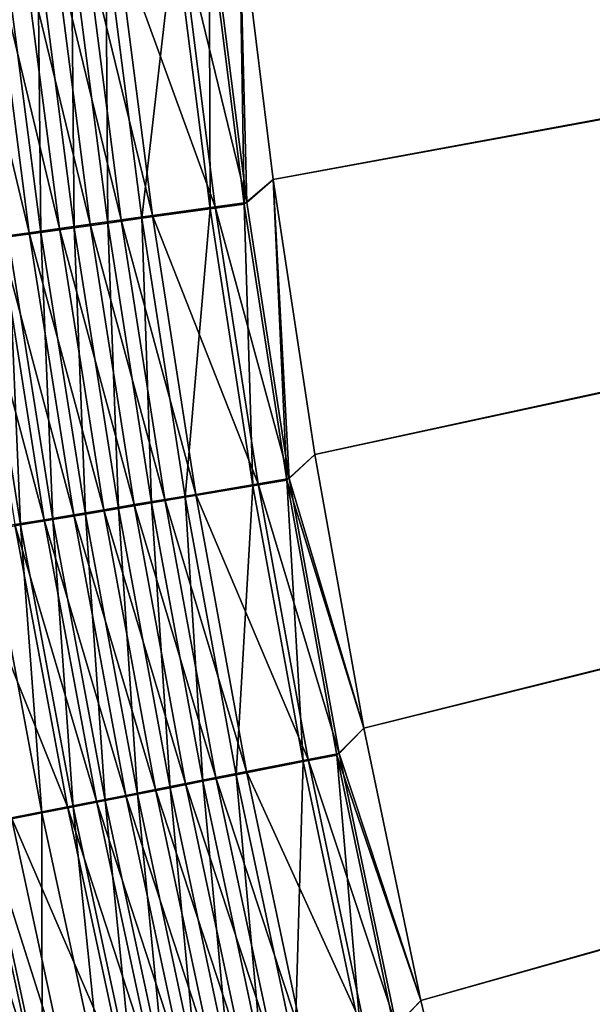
# Model space of a CAD drawing. Header units: metres. Extents: x 0 to 1400, y -1400 to 0.
# Tile 49 of 256: x 228 to 253, y -813 to -770. Entities that reach past the tile are written whole.
import ezdxf

# ---------------------------------------------------------------- set-up
doc = ezdxf.new("R2010")
doc.units = ezdxf.units.M

msp = doc.modelspace()

# ---------------------------------------------------------------- linework, layer by layer
at = {"layer": 'None'}
for points in [[(239.061295, -777.264648, -503.477753), (237.565598, -765.14917, -503.477753), (623.399841, -706.274292, -503.477753)], [(623.399841, -706.274292, -503.477753), (240.888824, -789.333557, -503.477753), (239.061295, -777.264648, -503.477753)], [(243.04866, -801.346558, -503.477753), (240.888824, -789.333557, -503.477753), (623.399841, -706.274292, -503.477753)], [(245.541229, -813.294373, -503.477753), (243.04866, -801.346558, -503.477753), (623.399841, -706.274292, -503.477753)], [(623.399841, -706.274292, -503.477753), (248.366776, -825.167664, -503.477753), (245.541229, -813.294373, -503.477753)], [(251.523605, -836.957336, -503.477753), (248.366776, -825.167664, -503.477753), (623.399841, -706.274292, -503.477753)], [(255.008926, -848.654297, -503.477753), (251.523605, -836.957336, -503.477753), (623.399841, -706.274292, -503.477753)], [(237.565598, -765.14917, -500.477753), (239.061279, -777.264648, -500.477753), (626.394043, -706.461426, -500.477753)], [(626.394043, -706.461426, -500.477753), (239.061279, -777.264648, -500.477753), (240.888809, -789.333496, -500.477753)], [(240.888809, -789.333496, -500.477753), (243.048645, -801.346558, -500.477753), (626.394043, -706.461426, -500.477753)], [(243.048645, -801.346558, -500.477753), (245.541229, -813.294373, -500.477753), (626.394043, -706.461426, -500.477753)], [(626.394043, -706.461426, -500.477753), (245.541229, -813.294373, -500.477753), (248.366791, -825.167664, -500.477753)], [(248.366791, -825.167664, -500.477753), (251.523621, -836.957275, -500.477753), (626.394043, -706.461426, -500.477753)], [(251.523621, -836.957275, -500.477753), (255.008942, -848.654236, -500.477753), (626.394043, -706.461426, -500.477753)], [(237.565598, -765.14917, -503.477753), (237.792557, -778.34613, -503.44754), (236.255768, -766.176025, -503.447144)], [(237.904938, -778.276245, -500.449982), (237.565598, -765.14917, -500.477753), (236.370453, -766.106384, -500.449615)], [(239.061279, -777.264648, -500.477753), (237.565598, -765.14917, -500.477753), (237.904938, -778.276245, -500.449982)], [(237.565598, -765.14917, -503.477753), (239.061295, -777.264648, -503.477753), (237.792557, -778.34613, -503.44754)], [(234.736893, -766.344666, -503.354401), (233.288834, -778.972473, -502.989716), (231.710999, -766.680542, -502.983948)], [(236.518555, -778.468933, -500.36557), (234.971405, -766.261597, -500.364197), (232.184219, -766.57074, -500.023041)], [(234.736893, -766.344666, -503.354401), (236.287445, -778.55542, -503.355865), (233.288834, -778.972473, -502.989716)], [(236.255768, -766.176025, -503.447144), (236.287445, -778.55542, -503.355865), (234.736893, -766.344666, -503.354401)], [(237.904938, -778.276245, -500.449982), (236.370453, -766.106384, -500.449615), (234.971405, -766.261597, -500.364197)], [(236.518555, -778.468933, -500.36557), (237.904938, -778.276245, -500.449982), (234.971405, -766.261597, -500.364197)], [(236.255768, -766.176025, -503.447144), (237.792557, -778.34613, -503.44754), (236.287445, -778.55542, -503.355865)], [(232.386093, -779.043335, -499.776276), (230.801468, -766.724121, -499.768036), (229.429504, -766.876343, -499.457184)], [(231.710999, -766.680542, -502.983948), (231.801056, -779.179382, -502.715973), (230.209824, -766.847229, -502.707031)], [(233.7565, -778.852844, -500.028381), (232.184219, -766.57074, -500.023041), (230.801468, -766.724121, -499.768036)], [(232.386093, -779.043335, -499.776276), (233.7565, -778.852844, -500.028381), (230.801468, -766.724121, -499.768036)], [(231.710999, -766.680542, -502.983948), (233.288834, -778.972473, -502.989716), (231.801056, -779.179382, -502.715973)], [(233.7565, -778.852844, -500.028381), (236.518555, -778.468933, -500.36557), (232.184219, -766.57074, -500.023041)], [(226.728745, -767.176086, -498.669495), (225.405197, -767.322998, -498.193512), (228.348846, -779.604675, -498.690216)], [(229.679626, -779.419617, -499.106842), (228.071045, -767.0271, -499.090881), (226.728745, -767.176086, -498.669495)], [(228.348846, -779.604675, -498.690216), (229.679626, -779.419617, -499.106842), (226.728745, -767.176086, -498.669495)], [(228.720367, -767.012573, -502.369537), (228.862808, -779.588074, -501.989166), (227.24556, -767.176331, -501.971863)], [(227.24556, -767.176331, -501.971863), (228.862808, -779.588074, -501.989166), (227.418045, -779.789063, -501.536835)], [(231.02626, -779.232361, -499.468994), (229.429504, -766.876343, -499.457184), (228.071045, -767.0271, -499.090881)], [(229.679626, -779.419617, -499.106842), (231.02626, -779.232361, -499.468994), (228.071045, -767.0271, -499.090881)], [(230.209824, -766.847229, -502.707031), (230.324753, -779.384705, -502.382355), (228.720367, -767.012573, -502.369537)], [(228.720367, -767.012573, -502.369537), (230.324753, -779.384705, -502.382355), (228.862808, -779.588074, -501.989166)], [(231.02626, -779.232361, -499.468994), (232.386093, -779.043335, -499.776276), (229.429504, -766.876343, -499.457184)], [(230.209824, -766.847229, -502.707031), (231.801056, -779.179382, -502.715973), (230.324753, -779.384705, -502.382355)], [(225.405197, -767.322998, -498.193512), (227.036407, -779.78717, -498.219604), (228.348846, -779.604675, -498.690216)], [(239.061295, -777.264648, -503.477753), (239.657654, -790.464233, -503.447906), (237.792557, -778.34613, -503.44754)], [(239.767776, -790.394165, -500.450317), (239.061279, -777.264648, -500.477753), (237.904938, -778.276245, -500.449982)], [(240.888809, -789.333496, -500.477753), (239.061279, -777.264648, -500.477753), (239.767776, -790.394165, -500.450317)], [(239.061295, -777.264648, -503.477753), (240.888824, -789.333557, -503.477753), (239.657654, -790.464233, -503.447906)], [(237.792557, -778.34613, -503.44754), (238.167191, -790.713806, -503.35733), (236.287445, -778.55542, -503.355865)], [(239.767776, -790.394165, -500.450317), (237.904938, -778.276245, -500.449982), (236.518555, -778.468933, -500.36557)], [(237.792557, -778.34613, -503.44754), (239.657654, -790.464233, -503.447906), (238.167191, -790.713806, -503.35733)], [(235.659592, -791.081848, -500.033569), (233.7565, -778.852844, -500.028381), (232.386093, -779.043335, -499.776276)], [(236.287445, -778.55542, -503.355865), (235.197632, -791.211121, -502.995331), (233.288834, -778.972473, -502.989716)], [(238.394897, -790.623962, -500.366913), (236.518555, -778.468933, -500.36557), (233.7565, -778.852844, -500.028381)], [(235.659592, -791.081848, -500.033569), (238.394897, -790.623962, -500.366913), (233.7565, -778.852844, -500.028381)], [(236.287445, -778.55542, -503.355865), (238.167191, -790.713806, -503.35733), (235.197632, -791.211121, -502.995331)], [(238.394897, -790.623962, -500.366913), (239.767776, -790.394165, -500.450317), (236.518555, -778.468933, -500.36557)], [(232.955429, -791.534546, -499.480469), (231.02626, -779.232361, -499.468994), (229.679626, -779.419617, -499.106842)], [(231.801056, -779.179382, -502.715973), (232.261887, -791.702759, -502.394775), (230.324753, -779.384705, -502.382355)], [(234.302338, -791.309082, -499.784302), (232.386093, -779.043335, -499.776276), (231.02626, -779.232361, -499.468994)], [(232.955429, -791.534546, -499.480469), (234.302338, -791.309082, -499.784302), (231.02626, -779.232361, -499.468994)], [(233.288834, -778.972473, -502.989716), (233.724136, -791.457886, -502.724701), (231.801056, -779.179382, -502.715973)], [(231.801056, -779.179382, -502.715973), (233.724136, -791.457886, -502.724701), (232.261887, -791.702759, -502.394775)], [(234.302338, -791.309082, -499.784302), (235.659592, -791.081848, -500.033569), (232.386093, -779.043335, -499.776276)], [(233.288834, -778.972473, -502.989716), (235.197632, -791.211121, -502.995331), (233.724136, -791.457886, -502.724701)], [(228.348846, -779.604675, -498.690216), (227.036407, -779.78717, -498.219604), (230.302994, -791.978699, -498.710388)], [(228.862808, -779.588074, -501.989166), (229.382294, -792.18512, -501.558716), (227.418045, -779.789063, -501.536835)], [(231.62146, -791.757935, -499.122375), (229.679626, -779.419617, -499.106842), (228.348846, -779.604675, -498.690216)], [(230.302994, -791.978699, -498.710388), (231.62146, -791.757935, -499.122375), (228.348846, -779.604675, -498.690216)], [(230.324753, -779.384705, -502.382355), (230.813675, -791.945313, -502.006012), (228.862808, -779.588074, -501.989166)], [(228.862808, -779.588074, -501.989166), (230.813675, -791.945313, -502.006012), (229.382294, -792.18512, -501.558716)], [(231.62146, -791.757935, -499.122375), (232.955429, -791.534546, -499.480469), (229.679626, -779.419617, -499.106842)], [(230.324753, -779.384705, -502.382355), (232.261887, -791.702759, -502.394775), (230.813675, -791.945313, -502.006012)], [(229.002502, -792.196472, -498.244965), (227.036407, -779.78717, -498.219604), (225.744354, -779.966919, -497.695923)], [(227.721954, -792.411011, -497.727081), (229.002502, -792.196472, -498.244965), (225.744354, -779.966919, -497.695923)], [(227.970428, -792.421692, -501.053406), (225.993225, -779.987366, -501.025879), (227.418045, -779.789063, -501.536835)], [(226.580215, -792.654602, -500.491119), (225.993225, -779.987366, -501.025879), (227.970428, -792.421692, -501.053406)], [(227.036407, -779.78717, -498.219604), (229.002502, -792.196472, -498.244965), (230.302994, -791.978699, -498.710388)], [(227.418045, -779.789063, -501.536835), (229.382294, -792.18512, -501.558716), (227.970428, -792.421692, -501.053406)], [(240.888824, -789.333557, -503.477753), (243.04866, -801.346558, -503.477753), (239.657654, -790.464233, -503.447906)], [(243.048645, -801.346558, -500.477753), (240.888809, -789.333496, -500.477753), (239.767776, -790.394165, -500.450317)], [(239.657654, -790.464233, -503.447906), (240.375656, -802.809875, -503.358704), (238.167191, -790.713806, -503.35733)], [(241.958527, -802.450256, -500.450653), (239.767776, -790.394165, -500.450317), (238.394897, -790.623962, -500.366913)], [(239.657654, -790.464233, -503.447906), (243.04866, -801.346558, -503.477753), (241.850616, -802.520447, -503.448273)], [(240.375656, -802.809875, -503.358704), (239.657654, -790.464233, -503.447906), (241.850616, -802.520447, -503.448273)], [(243.048645, -801.346558, -500.477753), (239.767776, -790.394165, -500.450317), (241.958527, -802.450256, -500.450653)], [(238.167191, -790.713806, -503.35733), (237.436859, -803.386536, -503.000763), (235.197632, -791.211121, -502.995331)], [(240.59993, -802.716736, -500.368195), (238.394897, -790.623962, -500.366913), (235.659592, -791.081848, -500.033569)], [(238.167191, -790.713806, -503.35733), (240.375656, -802.809875, -503.358704), (237.436859, -803.386536, -503.000763)], [(240.59993, -802.716736, -500.368195), (241.958527, -802.450256, -500.450653), (238.394897, -790.623962, -500.366913)], [(236.549637, -803.511292, -499.792084), (234.302338, -791.309082, -499.784302), (232.955429, -791.534546, -499.480469)], [(235.197632, -791.211121, -502.995331), (235.9785, -803.672729, -502.733124), (233.724136, -791.457886, -502.724701)], [(237.89296, -803.247803, -500.038574), (235.659592, -791.081848, -500.033569), (234.302338, -791.309082, -499.784302)], [(236.549637, -803.511292, -499.792084), (237.89296, -803.247803, -500.038574), (234.302338, -791.309082, -499.784302)], [(235.197632, -791.211121, -502.995331), (237.436859, -803.386536, -503.000763), (235.9785, -803.672729, -502.733124)], [(237.89296, -803.247803, -500.038574), (240.59993, -802.716736, -500.368195), (235.659592, -791.081848, -500.033569)], [(233.89592, -804.031982, -499.137421), (231.62146, -791.757935, -499.122375), (230.302994, -791.978699, -498.710388)], [(232.261887, -791.702759, -502.394775), (233.097519, -804.238098, -502.022339), (230.813675, -791.945313, -502.006012)], [(235.216446, -803.772888, -499.491577), (232.955429, -791.534546, -499.480469), (231.62146, -791.757935, -499.122375)], [(233.89592, -804.031982, -499.137421), (235.216446, -803.772888, -499.491577), (231.62146, -791.757935, -499.122375)], [(233.724136, -791.457886, -502.724701), (234.531128, -803.956726, -502.40686), (232.261887, -791.702759, -502.394775)], [(232.261887, -791.702759, -502.394775), (234.531128, -803.956726, -502.40686), (233.097519, -804.238098, -502.022339)], [(235.216446, -803.772888, -499.491577), (236.549637, -803.511292, -499.792084), (232.955429, -791.534546, -499.480469)], [(233.724136, -791.457886, -502.724701), (235.9785, -803.672729, -502.733124), (234.531128, -803.956726, -502.40686)], [(231.30278, -804.540833, -498.269592), (229.002502, -792.196472, -498.244965), (227.721954, -792.411011, -497.727081)], [(229.382294, -792.18512, -501.558716), (230.282303, -804.79071, -501.080109), (227.970428, -792.421692, -501.053406)], [(230.302994, -791.978699, -498.710388), (229.002502, -792.196472, -498.244965), (232.590561, -804.288086, -498.72995)], [(229.002502, -792.196472, -498.244965), (231.30278, -804.540833, -498.269592), (232.590561, -804.288086, -498.72995)], [(230.813675, -791.945313, -502.006012), (231.680359, -804.516235, -501.579926), (229.382294, -792.18512, -501.558716)], [(229.382294, -792.18512, -501.558716), (231.680359, -804.516235, -501.579926), (230.282303, -804.79071, -501.080109)], [(232.590561, -804.288086, -498.72995), (233.89592, -804.031982, -499.137421), (230.302994, -791.978699, -498.710388)], [(230.813675, -791.945313, -502.006012), (233.097519, -804.238098, -502.022339), (231.680359, -804.516235, -501.579926)], [(230.034515, -804.789734, -497.757294), (227.721954, -792.411011, -497.727081), (225.228149, -792.828796, -496.538025)], [(226.223221, -805.587708, -499.246826), (226.580215, -792.654602, -500.491119), (228.905441, -805.060974, -500.523895)], [(228.905441, -805.060974, -500.523895), (226.580215, -792.654602, -500.491119), (227.970428, -792.421692, -501.053406)], [(230.034515, -804.789734, -497.757294), (231.30278, -804.540833, -498.269592), (227.721954, -792.411011, -497.727081)], [(227.970428, -792.421692, -501.053406), (230.282303, -804.79071, -501.080109), (228.905441, -805.060974, -500.523895)], [(227.563873, -805.274719, -496.580963), (230.034515, -804.789734, -497.757294), (225.228149, -792.828796, -496.538025)], [(243.04866, -801.346558, -503.477753), (245.541229, -813.294373, -503.477753), (241.850616, -802.520447, -503.448273)], [(245.541229, -813.294373, -500.477753), (243.048645, -801.346558, -500.477753), (241.958527, -802.450256, -500.450653)], [(242.912338, -814.83374, -503.360046), (240.375656, -802.809875, -503.358704), (241.850616, -802.520447, -503.448273)], [(244.476761, -814.434692, -500.450958), (241.958527, -802.450256, -500.450653), (240.59993, -802.716736, -500.368195)], [(241.850616, -802.520447, -503.448273), (245.541229, -813.294373, -503.477753), (244.370987, -814.505005, -503.448608)], [(242.912338, -814.83374, -503.360046), (241.850616, -802.520447, -503.448273), (244.370987, -814.505005, -503.448608)], [(245.541229, -813.294373, -500.477753), (241.958527, -802.450256, -500.450653), (244.476761, -814.434692, -500.450958)], [(240.375656, -802.809875, -503.358704), (240.005951, -815.488831, -503.005981), (237.436859, -803.386536, -503.000763)], [(243.133179, -814.737427, -500.369415), (240.59993, -802.716736, -500.368195), (237.89296, -803.247803, -500.038574)], [(240.005951, -815.488831, -503.005981), (240.375656, -802.809875, -503.358704), (242.912338, -814.83374, -503.360046)], [(243.133179, -814.737427, -500.369415), (244.476761, -814.434692, -500.450958), (240.59993, -802.716736, -500.368195)], [(237.436859, -803.386536, -503.000763), (238.563538, -815.813904, -502.741241), (235.9785, -803.672729, -502.733124)], [(240.456055, -815.340698, -500.043396), (237.89296, -803.247803, -500.038574), (236.549637, -803.511292, -499.792084)], [(237.436859, -803.386536, -503.000763), (240.005951, -815.488831, -503.005981), (238.563538, -815.813904, -502.741241)], [(240.456055, -815.340698, -500.043396), (243.133179, -814.737427, -500.369415), (237.89296, -803.247803, -500.038574)], [(237.808716, -815.937317, -499.502319), (235.216446, -803.772888, -499.491577), (233.89592, -804.031982, -499.137421)], [(235.9785, -803.672729, -502.733124), (237.131897, -816.136658, -502.418488), (234.531128, -803.956726, -502.40686)], [(239.127441, -815.640137, -499.799561), (236.549637, -803.511292, -499.792084), (235.216446, -803.772888, -499.491577)], [(237.808716, -815.937317, -499.502319), (239.127441, -815.640137, -499.799561), (235.216446, -803.772888, -499.491577)], [(235.9785, -803.672729, -502.733124), (238.563538, -815.813904, -502.741241), (237.131897, -816.136658, -502.418488)], [(239.127441, -815.640137, -499.799561), (240.456055, -815.340698, -500.043396), (236.549637, -803.511292, -499.792084)], [(232.590561, -804.288086, -498.72995), (231.30278, -804.540833, -498.269592), (235.210892, -816.522827, -498.74881)], [(233.097519, -804.238098, -502.022339), (234.311584, -816.7724, -501.600372), (231.680359, -804.516235, -501.579926)], [(236.50238, -816.23175, -499.151947), (233.89592, -804.031982, -499.137421), (232.590561, -804.288086, -498.72995)], [(235.210892, -816.522827, -498.74881), (236.50238, -816.23175, -499.151947), (232.590561, -804.288086, -498.72995)], [(234.531128, -803.956726, -502.40686), (235.713684, -816.456299, -502.038055), (233.097519, -804.238098, -502.022339)], [(233.097519, -804.238098, -502.022339), (235.713684, -816.456299, -502.038055), (234.311584, -816.7724, -501.600372)], [(236.50238, -816.23175, -499.151947), (237.808716, -815.937317, -499.502319), (233.89592, -804.031982, -499.137421)], [(234.531128, -803.956726, -502.40686), (237.131897, -816.136658, -502.418488), (235.713684, -816.456299, -502.038055)], [(232.681366, -817.093018, -497.786438), (230.034515, -804.789734, -497.757294), (227.563873, -805.274719, -496.580963)], [(230.282303, -804.79071, -501.080109), (231.565445, -817.391541, -500.555542), (228.905441, -805.060974, -500.523895)], [(233.936584, -816.810059, -498.293335), (231.30278, -804.540833, -498.269592), (230.034515, -804.789734, -497.757294)], [(232.681366, -817.093018, -497.786438), (233.936584, -816.810059, -498.293335), (230.034515, -804.789734, -497.757294)], [(231.680359, -804.516235, -501.579926), (232.928146, -817.08429, -501.105865), (230.282303, -804.79071, -501.080109)], [(230.282303, -804.79071, -501.080109), (232.928146, -817.08429, -501.105865), (231.565445, -817.391541, -500.555542)], [(231.30278, -804.540833, -498.269592), (233.936584, -816.810059, -498.293335), (235.210892, -816.522827, -498.74881)], [(231.680359, -804.516235, -501.579926), (234.311584, -816.7724, -501.600372), (232.928146, -817.08429, -501.105865)], [(228.910019, -817.990356, -499.29184), (226.223221, -805.587708, -499.246826), (228.905441, -805.060974, -500.523895)], [(228.905441, -805.060974, -500.523895), (231.565445, -817.391541, -500.555542), (228.910019, -817.990356, -499.29184)], [(229.048218, -817.91217, -495.967377), (226.365158, -805.510132, -495.919037), (225.193268, -805.740234, -495.20932)], [(227.62117, -818.281067, -498.580627), (226.223221, -805.587708, -499.246826), (228.910019, -817.990356, -499.29184)], [(227.563873, -805.274719, -496.580963), (226.365158, -805.510132, -495.919037), (230.235397, -817.64447, -496.622437)], [(226.365158, -805.510132, -495.919037), (229.048218, -817.91217, -495.967377), (230.235397, -817.64447, -496.622437)], [(230.235397, -817.64447, -496.622437), (232.681366, -817.093018, -497.786438), (227.563873, -805.274719, -496.580963)], [(227.887283, -818.174011, -495.264954), (229.048218, -817.91217, -495.967377), (225.193268, -805.740234, -495.20932)], [(245.541229, -813.294373, -503.477753), (248.366776, -825.167664, -503.477753), (244.370987, -814.505005, -503.448608)], [(248.366791, -825.167664, -500.477753), (245.541229, -813.294373, -500.477753), (244.476761, -814.434692, -500.450958)]]:
    msp.add_3dface(points, dxfattribs=at)

doc.saveas('drawing.dxf')
